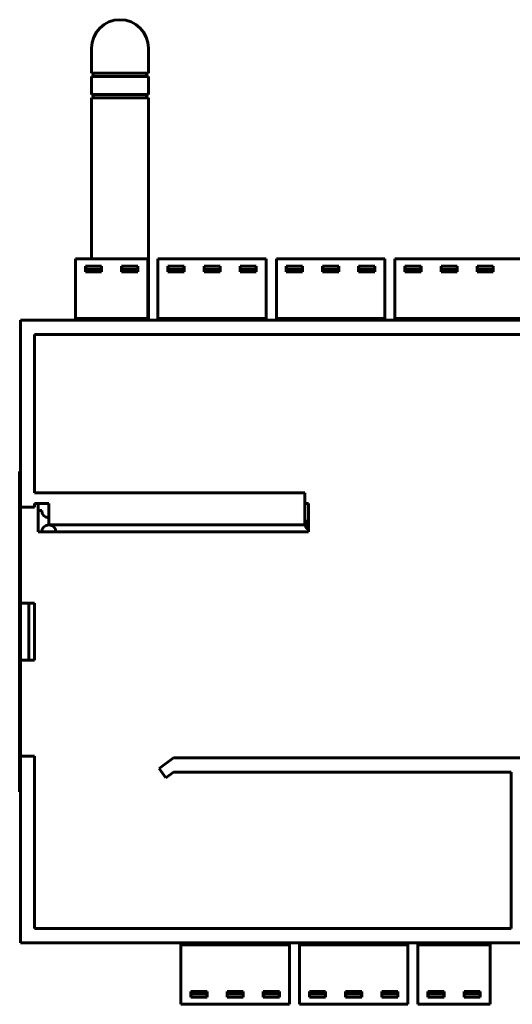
# Model space of a CAD drawing. Header units: millimetres. Extents: x 0 to 1188, y 0 to 420.
# Tile 8 of 17: x 385 to 455, y 155 to 294. Entities that reach past the tile are written whole.
import ezdxf

# ---------------------------------------------------------------- set-up
doc = ezdxf.new("R2010")
doc.units = ezdxf.units.MM
doc.linetypes.add('K5LT_BASIC', pattern=[0])
doc.layers.add('Системный слой (1)', color=7, linetype='Continuous', true_color=0x909090)

# ---------------------------------------------------------------- blocks, each defined once
blk = doc.blocks.new('U84')
at = {"layer": 'Системный слой (1)', "color": 5, "linetype": 'K5LT_BASIC', "lineweight": 60, "true_color": 0x0000ff}
for start, end in [(106.444, 180), (180, 239.3674)]:
    blk.add_arc((426.08, 222.83), 0.65, start, end, dxfattribs=at)
blk = doc.blocks.new('U86')
at = {"layer": 'Системный слой (1)', "color": 5, "linetype": 'K5LT_BASIC', "lineweight": 60, "true_color": 0x0000ff}
for p, q in [((398.39, 164.07), (407.96, 164.07)), ((423.2, 164.07), (424.62, 164.07)), ((439.86, 164.07), (441.27, 164.07)), ((451.43, 164.07), (459.52, 164.07)), ((465.06, 164.07), (466.07, 164.07)), ((483.61, 164.07), (484.62, 164.07)), ((490.16, 164.07), (530.39, 164.07))]:
    blk.add_line(p, q, dxfattribs=at)

msp = doc.modelspace()

# ---------------------------------------------------------------- linework, layer by layer
at = {"layer": 'Системный слой (1)', "color": 5, "linetype": 'K5LT_BASIC', "lineweight": 60, "true_color": 0x0000ff}
for p, q in [((395.39, 289.82), (395.39, 286.32)), ((403.39, 289.82), (403.39, 286.32)), ((403.39, 286.32), (395.39, 286.32)), ((395.39, 285.82), (395.39, 283.32)), ((403.39, 285.82), (395.39, 285.82)), ((395.64, 286.32), (395.64, 285.82)), ((403.14, 286.32), (403.14, 285.82)), ((403.39, 285.82), (403.39, 283.32)), ((403.39, 283.32), (395.39, 283.32)), ((395.39, 282.82), (395.39, 260.2)), ((403.39, 282.82), (395.39, 282.82)), ((395.64, 283.32), (395.64, 282.82)), ((403.14, 283.32), (403.14, 282.82)), ((403.39, 282.82), (403.39, 251.57)), ((403.3, 260.2), (393.14, 260.2)), ((393.14, 251.92), (393.14, 260.2)), ((393.14, 260.2), (393.14, 260)), ((403.3, 251.92), (403.3, 260.2)), ((419.95, 260.2), (404.71, 260.2)), ((404.71, 251.92), (404.71, 260.2)), ((404.71, 260.2), (404.71, 260)), ((419.95, 251.92), (419.95, 260.2)), ((436.61, 260.2), (421.37, 260.2)), ((421.37, 251.92), (421.37, 260.2)), ((421.37, 260.2), (421.37, 260)), ((436.61, 251.92), (436.61, 260.2)), ((458.35, 260.2), (438.03, 260.2)), ((438.03, 251.92), (438.03, 260.2)), ((438.03, 260.2), (438.03, 260)), ((396.81, 259.2), (394.54, 259.2)), ((394.54, 259.2), (394.54, 258.4)), ((394.57, 258.72), (394.57, 259.18)), ((394.57, 259.18), (396.8, 259.18)), ((396.8, 259.18), (396.8, 258.72)), ((396.81, 258.4), (396.81, 259.2)), ((401.89, 259.2), (399.62, 259.2)), ((399.62, 259.2), (399.62, 258.4)), ((399.65, 258.72), (399.65, 259.18)), ((399.65, 259.18), (401.88, 259.18)), ((401.88, 259.18), (401.88, 258.72)), ((401.89, 258.4), (401.89, 259.2)), ((406.12, 259.2), (406.12, 258.4)), ((408.39, 259.2), (406.12, 259.2)), ((406.14, 259.18), (408.37, 259.18)), ((406.14, 258.72), (406.14, 259.18)), ((408.37, 259.18), (408.37, 258.72)), ((408.39, 258.4), (408.39, 259.2)), ((413.47, 259.2), (411.2, 259.2)), ((411.2, 259.2), (411.2, 258.4)), ((411.22, 258.72), (411.22, 259.18)), ((411.22, 259.18), (413.45, 259.18)), ((413.45, 259.18), (413.45, 258.72)), ((413.47, 258.4), (413.47, 259.2)), ((418.55, 259.2), (416.28, 259.2)), ((416.28, 259.2), (416.28, 258.4)), ((416.3, 258.72), (416.3, 259.18)), ((416.3, 259.18), (418.53, 259.18)), ((418.53, 259.18), (418.53, 258.72)), ((418.55, 258.4), (418.55, 259.2)), ((422.77, 259.2), (422.77, 258.4)), ((425.05, 259.2), (422.77, 259.2)), ((422.8, 259.18), (425.03, 259.18)), ((422.8, 258.72), (422.8, 259.18)), ((425.03, 259.18), (425.03, 258.72)), ((425.05, 258.4), (425.05, 259.2)), ((430.13, 259.2), (427.85, 259.2)), ((427.85, 259.2), (427.85, 258.4)), ((427.88, 258.72), (427.88, 259.18)), ((427.88, 259.18), (430.11, 259.18)), ((430.11, 259.18), (430.11, 258.72)), ((430.13, 258.4), (430.13, 259.2)), ((435.21, 259.2), (432.93, 259.2)), ((432.93, 259.2), (432.93, 258.4)), ((432.96, 258.72), (432.96, 259.18)), ((432.96, 259.18), (435.19, 259.18)), ((435.19, 259.18), (435.19, 258.72)), ((435.21, 258.4), (435.21, 259.2)), ((441.7, 259.2), (439.43, 259.2)), ((439.43, 259.2), (439.43, 258.4)), ((439.45, 258.72), (439.45, 259.18)), ((439.45, 259.18), (441.69, 259.18)), ((441.69, 259.18), (441.69, 258.72)), ((441.7, 258.4), (441.7, 259.2)), ((444.51, 259.2), (444.51, 258.4)), ((446.78, 259.2), (444.51, 259.2)), ((444.53, 259.18), (446.77, 259.18)), ((444.53, 258.72), (444.53, 259.18)), ((446.77, 259.18), (446.77, 258.72)), ((446.78, 258.4), (446.78, 259.2)), ((451.86, 259.2), (449.59, 259.2)), ((449.59, 259.2), (449.59, 258.4)), ((449.61, 258.72), (449.61, 259.18)), ((449.61, 259.18), (451.85, 259.18)), ((451.85, 259.18), (451.85, 258.72)), ((451.86, 258.4), (451.86, 259.2)), ((394.54, 258.4), (396.81, 258.4)), ((396.8, 258.72), (394.57, 258.72)), ((394.57, 258.72), (394.57, 258.42)), ((396.8, 258.42), (394.57, 258.42)), ((396.8, 258.42), (396.8, 258.72)), ((399.62, 258.4), (401.89, 258.4)), ((401.88, 258.72), (399.65, 258.72)), ((399.65, 258.72), (399.65, 258.42)), ((401.88, 258.42), (399.65, 258.42)), ((401.88, 258.42), (401.88, 258.72)), ((406.12, 258.4), (408.39, 258.4)), ((406.14, 258.72), (406.14, 258.42)), ((408.37, 258.72), (406.14, 258.72)), ((408.37, 258.42), (406.14, 258.42)), ((408.37, 258.42), (408.37, 258.72)), ((411.2, 258.4), (413.47, 258.4)), ((413.45, 258.72), (411.22, 258.72)), ((411.22, 258.72), (411.22, 258.42)), ((413.45, 258.42), (411.22, 258.42)), ((413.45, 258.42), (413.45, 258.72)), ((416.28, 258.4), (418.55, 258.4)), ((418.53, 258.72), (416.3, 258.72)), ((416.3, 258.72), (416.3, 258.42)), ((418.53, 258.42), (416.3, 258.42)), ((418.53, 258.42), (418.53, 258.72)), ((422.77, 258.4), (425.05, 258.4)), ((422.8, 258.72), (422.8, 258.42)), ((425.03, 258.72), (422.8, 258.72)), ((425.03, 258.42), (422.8, 258.42)), ((425.03, 258.42), (425.03, 258.72)), ((427.85, 258.4), (430.13, 258.4)), ((430.11, 258.72), (427.88, 258.72)), ((427.88, 258.72), (427.88, 258.42)), ((430.11, 258.42), (427.88, 258.42)), ((430.11, 258.42), (430.11, 258.72)), ((432.93, 258.4), (435.21, 258.4)), ((435.19, 258.72), (432.96, 258.72)), ((432.96, 258.72), (432.96, 258.42)), ((435.19, 258.42), (432.96, 258.42)), ((435.19, 258.42), (435.19, 258.72)), ((439.43, 258.4), (441.7, 258.4)), ((441.69, 258.72), (439.45, 258.72)), ((439.45, 258.72), (439.45, 258.42)), ((441.69, 258.42), (439.45, 258.42)), ((441.69, 258.42), (441.69, 258.72)), ((444.51, 258.4), (446.78, 258.4)), ((444.53, 258.72), (444.53, 258.42)), ((446.77, 258.72), (444.53, 258.72)), ((446.77, 258.42), (444.53, 258.42)), ((446.77, 258.42), (446.77, 258.72)), ((449.59, 258.4), (451.86, 258.4)), ((451.85, 258.72), (449.61, 258.72)), ((449.61, 258.72), (449.61, 258.42)), ((451.85, 258.42), (449.61, 258.42)), ((451.85, 258.42), (451.85, 258.72)), ((393.14, 251.82), (393.14, 251.92)), ((403.3, 251.82), (403.3, 251.92)), ((404.71, 251.82), (404.71, 251.92)), ((419.95, 251.82), (419.95, 251.92)), ((421.37, 251.82), (421.37, 251.92)), ((436.61, 251.82), (436.61, 251.92)), ((438.03, 251.82), (438.03, 251.92)), ((385.39, 225.32), (385.39, 251.57)), ((385.39, 251.57), (543.39, 251.57)), ((385.39, 164.07), (385.39, 251.57)), ((393.14, 251.82), (403.3, 251.82)), ((393.14, 251.82), (393.14, 251.72)), ((393.14, 251.72), (393.14, 251.57)), ((403.3, 251.82), (403.3, 251.72)), ((403.3, 251.72), (403.3, 251.57)), ((404.71, 251.82), (419.95, 251.82)), ((404.71, 251.82), (404.71, 251.72)), ((404.71, 251.72), (404.71, 251.57)), ((419.95, 251.82), (419.95, 251.72)), ((419.95, 251.72), (419.95, 251.57)), ((421.37, 251.82), (436.61, 251.82)), ((421.37, 251.82), (421.37, 251.72)), ((421.37, 251.72), (421.37, 251.57)), ((436.61, 251.82), (436.61, 251.72)), ((436.61, 251.72), (436.61, 251.57)), ((438.03, 251.82), (458.35, 251.82)), ((438.03, 251.82), (438.03, 251.72)), ((438.03, 251.72), (438.03, 251.57)), ((387.39, 227.32), (387.39, 249.57)), ((387.39, 249.57), (541.39, 249.57)), ((385.29, 185.32), (385.29, 230.32)), ((385.39, 230.32), (385.29, 230.32)), ((385.39, 185.32), (385.39, 230.32)), ((425.39, 227.32), (387.39, 227.32)), ((425.39, 227.32), (425.39, 222.82)), ((387.39, 225.32), (387.39, 225.82)), ((387.39, 225.82), (389.39, 225.82)), ((387.89, 225.82), (387.89, 221.82)), ((389.39, 225.82), (389.39, 222.82)), ((425.89, 225.82), (425.39, 225.82)), ((425.89, 221.82), (425.89, 225.82)), ((385.39, 225.32), (387.39, 225.32)), ((385.39, 225.32), (385.39, 211.82)), ((387.89, 224.82), (388.39, 224.82)), ((389.39, 222.82), (425.39, 222.82)), ((387.89, 221.82), (425.89, 221.82)), ((387.39, 211.82), (385.39, 211.82)), ((386.59, 211.82), (386.59, 203.82)), ((387.39, 203.82), (387.39, 211.82)), ((387.39, 203.82), (387.39, 211.82)), ((385.39, 203.82), (385.39, 190.32)), ((385.39, 203.82), (387.39, 203.82)), ((385.39, 164.07), (385.39, 190.32)), ((387.39, 190.32), (385.39, 190.32)), ((387.39, 166.07), (387.39, 190.32)), ((406.89, 190.07), (404.89, 188.57)), ((458.39, 190.07), (406.89, 190.07)), ((404.89, 188.57), (405.85, 187.29)), ((405.85, 187.29), (406.89, 188.07)), ((406.89, 188.07), (454.39, 188.07)), ((454.39, 188.07), (454.39, 166.07)), ((385.39, 185.32), (385.29, 185.32)), ((454.39, 166.07), (387.39, 166.07)), ((456.89, 164.07), (385.39, 164.07)), ((385.39, 164.07), (398.39, 164.07)), ((407.96, 163.92), (407.96, 164.07)), ((407.96, 163.82), (407.96, 163.92)), ((407.96, 163.82), (407.96, 163.72)), ((423.2, 163.82), (407.96, 163.82)), ((407.96, 163.72), (407.96, 155.44)), ((423.2, 163.92), (423.2, 164.07)), ((423.2, 163.82), (423.2, 163.92)), ((423.2, 163.82), (423.2, 163.72)), ((423.2, 163.72), (423.2, 155.44)), ((424.62, 163.92), (424.62, 164.07)), ((424.62, 163.82), (424.62, 163.92)), ((424.62, 163.82), (424.62, 163.72)), ((439.86, 163.82), (424.62, 163.82)), ((424.62, 163.72), (424.62, 155.44)), ((439.86, 163.92), (439.86, 164.07)), ((439.86, 163.82), (439.86, 163.92)), ((439.86, 163.82), (439.86, 163.72)), ((439.86, 163.72), (439.86, 155.44)), ((441.27, 163.92), (441.27, 164.07)), ((441.27, 163.82), (441.27, 163.92)), ((441.27, 163.82), (441.27, 163.72)), ((451.43, 163.82), (441.27, 163.82)), ((441.27, 163.72), (441.27, 155.44)), ((451.43, 163.92), (451.43, 164.07)), ((451.43, 163.82), (451.43, 163.92)), ((451.43, 163.82), (451.43, 163.72)), ((451.43, 163.72), (451.43, 155.44)), ((411.64, 157.24), (409.37, 157.24)), ((409.37, 157.24), (409.37, 156.44)), ((409.37, 156.44), (411.64, 156.44)), ((409.38, 157.22), (411.61, 157.22)), ((409.38, 157.22), (409.38, 156.92)), ((409.38, 156.45), (409.38, 156.92)), ((409.38, 156.92), (411.61, 156.92)), ((411.61, 156.45), (409.38, 156.45)), ((411.61, 156.92), (411.61, 157.22)), ((411.61, 156.92), (411.61, 156.45)), ((411.64, 156.44), (411.64, 157.24)), ((414.45, 157.24), (414.45, 156.44)), ((416.72, 157.24), (414.45, 157.24)), ((414.45, 156.44), (416.72, 156.44)), ((414.46, 157.22), (414.46, 156.92)), ((414.46, 157.22), (416.69, 157.22)), ((414.46, 156.45), (414.46, 156.92)), ((414.46, 156.92), (416.69, 156.92)), ((416.69, 156.45), (414.46, 156.45)), ((416.69, 156.92), (416.69, 157.22)), ((416.69, 156.92), (416.69, 156.45)), ((416.72, 156.44), (416.72, 157.24)), ((421.8, 157.24), (419.53, 157.24)), ((419.53, 157.24), (419.53, 156.44)), ((419.53, 156.44), (421.8, 156.44)), ((419.54, 157.22), (421.77, 157.22)), ((419.54, 157.22), (419.54, 156.92)), ((419.54, 156.45), (419.54, 156.92)), ((419.54, 156.92), (421.77, 156.92)), ((421.77, 156.45), (419.54, 156.45)), ((421.77, 156.92), (421.77, 157.22)), ((421.77, 156.92), (421.77, 156.45)), ((421.8, 156.44), (421.8, 157.24)), ((428.29, 157.24), (426.02, 157.24)), ((426.02, 157.24), (426.02, 156.44)), ((426.02, 156.44), (428.29, 156.44)), ((426.04, 157.22), (428.27, 157.22)), ((426.04, 157.22), (426.04, 156.92)), ((426.04, 156.45), (426.04, 156.92)), ((426.04, 156.92), (428.27, 156.92)), ((428.27, 156.45), (426.04, 156.45)), ((428.27, 156.92), (428.27, 157.22)), ((428.27, 156.92), (428.27, 156.45)), ((428.29, 156.44), (428.29, 157.24)), ((431.1, 157.24), (431.1, 156.44)), ((433.37, 157.24), (431.1, 157.24)), ((431.1, 156.44), (433.37, 156.44)), ((431.12, 157.22), (431.12, 156.92)), ((431.12, 157.22), (433.35, 157.22)), ((431.12, 156.45), (431.12, 156.92)), ((431.12, 156.92), (433.35, 156.92)), ((433.35, 156.45), (431.12, 156.45)), ((433.35, 156.92), (433.35, 157.22)), ((433.35, 156.92), (433.35, 156.45)), ((433.37, 156.44), (433.37, 157.24)), ((438.45, 157.24), (436.18, 157.24)), ((436.18, 157.24), (436.18, 156.44)), ((436.18, 156.44), (438.45, 156.44)), ((436.2, 157.22), (438.43, 157.22)), ((436.2, 157.22), (436.2, 156.92)), ((436.2, 156.45), (436.2, 156.92)), ((436.2, 156.92), (438.43, 156.92)), ((438.43, 156.45), (436.2, 156.45)), ((438.43, 156.92), (438.43, 157.22)), ((438.43, 156.92), (438.43, 156.45)), ((438.45, 156.44), (438.45, 157.24)), ((444.95, 157.24), (442.68, 157.24)), ((442.68, 157.24), (442.68, 156.44)), ((442.68, 156.44), (444.95, 156.44)), ((442.69, 157.22), (444.92, 157.22)), ((442.69, 157.22), (442.69, 156.92)), ((442.69, 156.45), (442.69, 156.92)), ((442.69, 156.92), (444.92, 156.92)), ((444.92, 156.45), (442.69, 156.45)), ((444.92, 156.92), (444.92, 157.22)), ((444.92, 156.92), (444.92, 156.45)), ((444.95, 156.44), (444.95, 157.24)), ((447.76, 157.24), (447.76, 156.44)), ((450.03, 157.24), (447.76, 157.24)), ((447.76, 156.44), (450.03, 156.44)), ((447.77, 157.22), (447.77, 156.92)), ((447.77, 157.22), (450, 157.22)), ((447.77, 156.45), (447.77, 156.92)), ((447.77, 156.92), (450, 156.92)), ((450, 156.45), (447.77, 156.45)), ((450, 156.92), (450, 157.22)), ((450, 156.92), (450, 156.45)), ((450.03, 156.44), (450.03, 157.24)), ((407.96, 155.44), (423.2, 155.44)), ((423.2, 155.44), (423.2, 155.64)), ((424.62, 155.44), (439.86, 155.44)), ((439.86, 155.44), (439.86, 155.64)), ((441.27, 155.44), (451.43, 155.44)), ((451.43, 155.44), (451.43, 155.64))]:
    msp.add_line(p, q, dxfattribs=at)
for centre, radius, start, end in [((399.39, 289.82), 4, 90, 180), ((399.39, 289.82), 4, 0, 90), ((389.39, 224.82), 1, 180, 270), ((389.39, 221.82), 1, 0, 180), ((426.11, 222.81), 0.65, 109.2264, 250.7736)]:
    msp.add_arc(centre, radius, start, end, dxfattribs=at)

# ---------------------------------------------------------------- block references
at = {"layer": 'Системный слой (1)'}
for name in ['U84', 'U86']:
    msp.add_blockref(name, (0, 0), dxfattribs=at)

doc.saveas('drawing.dxf')
